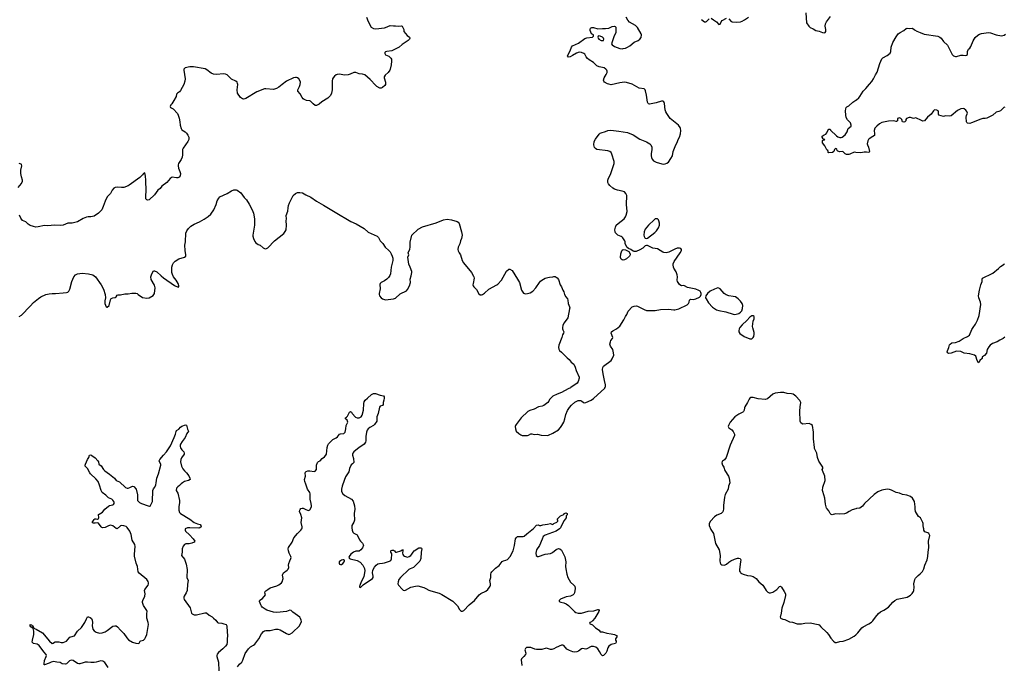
# Model space of a CAD drawing. Header units: inches. Extents: x 1933542 to 2138349, y 524876 to 666658.
# Tile 4 of 81: x 1944797 to 1962698, y 554951 to 566687. Entities that reach past the tile are written whole.
import ezdxf

# ---------------------------------------------------------------- set-up
doc = ezdxf.new("R2010")
doc.units = ezdxf.units.IN
doc.header["$MEASUREMENT"] = 0
for name, color, linetype in [('B9545', 7, 'Continuous'), ('B9546', 7, 'Continuous'), ('B9555', 7, 'Continuous'), ('B9556', 7, 'Continuous'), ('B9565', 7, 'Continuous'), ('B9566', 7, 'Continuous')]:
    doc.layers.add(name, color=color, linetype=linetype)

msp = doc.modelspace()

# ---------------------------------------------------------------- linework, layer by layer
at = {"layer": 'B9545', "color": 6, "elevation": 300}
for points in [[(1946403, 554910), (1946343, 555003), (1946310, 555028), (1946270, 555035), (1946190, 555010), (1946150, 555003), (1946090, 555000), (1946027, 555007), (1945990, 555006), (1945950, 554999), (1945890, 554979), (1945870, 554979), (1945850, 554986), (1945770, 555038), (1945730, 555044), (1945704, 555030), (1945650, 554977), (1945630, 554971), (1945570, 554981), (1945530, 555000), (1945470, 555007), (1945410, 555020), (1945370, 555011), (1945330, 554990), (1945250, 554959), (1945241, 554961), (1945234, 554970), (1945240, 554980), (1945250, 555039), (1945279, 555110), (1945283, 555130), (1945277, 555150), (1945236, 555196), (1945150, 555312), (1945114, 555334), (1945049, 555350), (1945024, 555370), (1945027, 555407), (1945053, 555510), (1945053, 555573), (1945043, 555623), (1945000, 555650), (1944986, 555670), (1944989, 555690), (1945010, 555687), (1945030, 555670), (1945042, 555650), (1945042, 555642), (1945063, 555623), (1945097, 555610), (1945210, 555539), (1945337, 555390), (1945389, 555350), (1945407, 555353), (1945427, 555373), (1945444, 555376), (1945510, 555375), (1945550, 555364), (1945590, 555365), (1945649, 555391), (1945710, 555460), (1945724, 555470), (1945791, 555490), (1945850, 555573), (1945921, 555639), (1945983, 555730), (1946010, 555796), (1946030, 555830), (1946050, 555835), (1946080, 555820), (1946100, 555800), (1946114, 555774), (1946118, 555730), (1946115, 555670), (1946128, 555608), (1946150, 555579), (1946190, 555552), (1946250, 555534), (1946299, 555541), (1946350, 555560), (1946390, 555582), (1946490, 555665), (1946529, 555671), (1946550, 555667), (1946577, 555650), (1946630, 555590), (1946690, 555532), (1946744, 555450), (1946777, 555417), (1946850, 555372), (1946910, 555352), (1946950, 555345), (1946970, 555355), (1946989, 555391), (1947001, 555399), (1947050, 555410), (1947070, 555430), (1947085, 555455), (1947107, 555510), (1947137, 555690), (1947135, 555730), (1947110, 555810), (1947110, 555890), (1947115, 555930), (1947111, 555950), (1947050, 556038), (1947032, 556090), (1947030, 556110), (1947034, 556130), (1947072, 556210), (1947076, 556250), (1947066, 556310), (1947071, 556330), (1947134, 556406), (1947141, 556430), (1947138, 556450), (1947130, 556475), (1947110, 556510), (1946970, 556626), (1946953, 556653), (1946938, 556750), (1946915, 556810), (1946884, 556936), (1946883, 556970), (1946897, 557110), (1946893, 557150), (1946843, 557223), (1946822, 557330), (1946800, 557390), (1946750, 557459), (1946730, 557474), (1946690, 557489), (1946650, 557493), (1946630, 557486), (1946570, 557434), (1946550, 557438), (1946490, 557487), (1946450, 557497), (1946412, 557488), (1946350, 557454), (1946310, 557449), (1946290, 557458), (1946278, 557470), (1946230, 557537), (1946210, 557539), (1946170, 557532), (1946136, 557536), (1946121, 557541), (1946117, 557550), (1946150, 557601), (1946165, 557615), (1946190, 557616), (1946210, 557607), (1946230, 557620), (1946235, 557630), (1946231, 557690), (1946240, 557700), (1946303, 557737), (1946345, 557790), (1946410, 557844), (1946430, 557857), (1946490, 557869), (1946504, 557876), (1946515, 557890), (1946516, 557910), (1946510, 557930), (1946490, 557956), (1946470, 557971), (1946410, 557993), (1946362, 558042), (1946299, 558090), (1946278, 558130), (1946248, 558228), (1946221, 558290), (1946179, 558339), (1946084, 558430), (1946069, 558449), (1946028, 558528), (1945990, 558570), (1945988, 558590), (1945995, 558610), (1946028, 558692), (1946054, 558730), (1946067, 558773), (1946090, 558776), (1946110, 558768), (1946170, 558723), (1946218, 558670), (1946229, 558650), (1946237, 558610), (1946276, 558576), (1946319, 558510), (1946344, 558484), (1946430, 558425), (1946521, 558350), (1946549, 558309), (1946610, 558285), (1946722, 558182), (1946750, 558170), (1946770, 558170), (1946799, 558181), (1946850, 558210), (1946870, 558199), (1946917, 558150), (1946937, 558050), (1946936, 557970), (1946941, 557950), (1946954, 557930), (1946977, 557910), (1947010, 557893), (1947130, 557848), (1947157, 557843), (1947170, 557847), (1947190, 557878), (1947209, 557930), (1947218, 558130), (1947230, 558159), (1947253, 558190), (1947269, 558230), (1947279, 558270), (1947288, 558350), (1947320, 558430), (1947362, 558590), (1947361, 558610), (1947336, 558650), (1947335, 558670), (1947344, 558690), (1947410, 558772), (1947468, 558830), (1947537, 558943), (1947605, 559090), (1947627, 559150), (1947639, 559201), (1947650, 559221), (1947690, 559244), (1947721, 559279), (1947743, 559297), (1947810, 559322), (1947830, 559314), (1947845, 559245), (1947865, 559210), (1947862, 559190), (1947850, 559182), (1947837, 559163), (1947806, 559090), (1947750, 559021), (1947721, 558970), (1947715, 558950), (1947714, 558930), (1947722, 558902), (1947743, 558870), (1947782, 558830), (1947789, 558810), (1947784, 558790), (1947737, 558723), (1947726, 558690), (1947723, 558650), (1947741, 558570), (1947763, 558523), (1947790, 558486), (1947830, 558450), (1947873, 558393), (1947892, 558350), (1947894, 558330), (1947868, 558312), (1947794, 558290), (1947757, 558270), (1947730, 558250), (1947702, 558218), (1947670, 558196), (1947647, 558170), (1947641, 558130), (1947670, 558082), (1947700, 557950), (1947700, 557910), (1947688, 557830), (1947688, 557770), (1947702, 557730), (1947720, 557710), (1947890, 557607), (1947966, 557546), (1948030, 557520), (1948075, 557510), (1948093, 557490), (1948094, 557470), (1948071, 557450), (1948053, 557447), (1947887, 557453), (1947850, 557450), (1947808, 557430), (1947807, 557410), (1947814, 557390), (1947885, 557325), (1947950, 557250), (1947978, 557210), (1947971, 557190), (1947927, 557173), (1947878, 557162), (1947819, 557161), (1947791, 557150), (1947770, 557116), (1947750, 557070), (1947753, 557007), (1947739, 556950), (1947790, 556882), (1947824, 556790), (1947843, 556690), (1947838, 556550), (1947860, 556490), (1947849, 556429), (1947841, 556310), (1947825, 556270), (1947788, 556210), (1947780, 556190), (1947780, 556170), (1947789, 556150), (1947894, 555994), (1947921, 555901), (1947930, 555885), (1947970, 555870), (1948010, 555870), (1948165, 555905), (1948190, 555904), (1948240, 555860), (1948293, 555830), (1948319, 555810), (1948362, 555770), (1948390, 555731), (1948403, 555723), (1948470, 555717), (1948510, 555708), (1948550, 555690), (1948561, 555670), (1948564, 555650), (1948573, 555490), (1948569, 555430), (1948570, 555370), (1948560, 555330), (1948540, 555300), (1948490, 555250), (1948410, 555185), (1948386, 555154), (1948379, 555130), (1948379, 555110), (1948410, 555010), (1948419, 554850)], [(1950000, 558241), (1949978, 558290), (1949977, 558330), (1949992, 558390), (1949987, 558450), (1949990, 558461), (1950000, 558472)], [(1948754, 554926), (1948790, 554971), (1948833, 555007), (1948856, 555044), (1948896, 555164), (1948954, 555250), (1948990, 555288), (1949050, 555316), (1949070, 555335), (1949147, 555433), (1949190, 555521), (1949230, 555564), (1949245, 555575), (1949270, 555581), (1949350, 555584), (1949450, 555610), (1949490, 555610), (1949530, 555598), (1949650, 555527), (1949690, 555513), (1949710, 555515), (1949750, 555542), (1949790, 555582), (1949847, 555630), (1949883, 555670), (1949918, 555750), (1949917, 555770), (1949904, 555804), (1949890, 555824), (1949760, 555920), (1949730, 555949), (1949710, 555953), (1949648, 555932), (1949470, 555911), (1949410, 555915), (1949290, 555955), (1949260, 555970), (1949208, 556008), (1949190, 556027), (1949178, 556050), (1949156, 556110), (1949156, 556124), (1949164, 556136), (1949212, 556168), (1949267, 556230), (1949255, 556270), (1949257, 556290), (1949270, 556307), (1949310, 556331), (1949350, 556361), (1949470, 556397), (1949507, 556413), (1949556, 556450), (1949571, 556469), (1949584, 556530), (1949576, 556590), (1949581, 556610), (1949592, 556630), (1949662, 556678), (1949680, 556700), (1949688, 556730), (1949686, 556770), (1949690, 556801), (1949707, 556853), (1949727, 556890), (1949730, 556910), (1949726, 556930), (1949695, 556990), (1949682, 557030), (1949678, 557070), (1949685, 557090), (1949752, 557190), (1949778, 557270), (1949850, 557350), (1949910, 557405), (1949927, 557430), (1949934, 557450), (1949934, 557470), (1949916, 557550), (1949927, 557630), (1949911, 557690), (1949886, 557750), (1949887, 557773), (1949894, 557786), (1949910, 557799), (1949930, 557809), (1949950, 557809), (1950000, 557785)]]:
    msp.add_lwpolyline(points, dxfattribs=at)
at = {"layer": 'B9546', "color": 6, "elevation": 400}
for points in [[(1950000, 565224), (1949970, 565235), (1949948, 565248), (1949930, 565270), (1949898, 565338), (1949855, 565390), (1949853, 565410), (1949857, 565423), (1949882, 565470), (1949894, 565510), (1949900, 565550), (1949894, 565570), (1949870, 565610), (1949850, 565628), (1949830, 565638), (1949810, 565638), (1949777, 565630), (1949650, 565571), (1949569, 565510), (1949510, 565459), (1949466, 565434), (1949410, 565419), (1949270, 565432), (1949250, 565430), (1949110, 565373), (1948910, 565255), (1948890, 565247), (1948863, 565243), (1948846, 565246), (1948813, 565273), (1948759, 565350), (1948749, 565410), (1948762, 565510), (1948759, 565530), (1948750, 565550), (1948728, 565568), (1948650, 565608), (1948566, 565686), (1948538, 565698), (1948510, 565702), (1948371, 565691), (1948318, 565698), (1948276, 565716), (1948198, 565778), (1948170, 565793), (1947955, 565830), (1947887, 565833), (1947806, 565814), (1947781, 565790), (1947779, 565770), (1947805, 565610), (1947802, 565570), (1947781, 565510), (1947723, 565397), (1947703, 565377), (1947666, 565354), (1947648, 565332), (1947639, 565290), (1947601, 565219), (1947579, 565190), (1947563, 565157), (1947543, 565137), (1947532, 565110), (1947538, 565090), (1947587, 565067), (1947664, 564984), (1947680, 564950), (1947696, 564896), (1947709, 564830), (1947714, 564770), (1947730, 564707), (1947746, 564686), (1947807, 564647), (1947827, 564627), (1947855, 564590), (1947870, 564550), (1947869, 564510), (1947856, 564470), (1947769, 564351), (1947758, 564330), (1947754, 564310), (1947758, 564230), (1947750, 564190), (1947733, 564147), (1947685, 564070), (1947678, 564050), (1947675, 564030), (1947683, 563990), (1947710, 563930), (1947720, 563890), (1947713, 563850), (1947695, 563825), (1947670, 563814), (1947650, 563813), (1947570, 563823), (1947530, 563802), (1947470, 563730), (1947382, 563658), (1947350, 563621), (1947310, 563590), (1947250, 563502), (1947150, 563412), (1947126, 563406), (1947107, 563410), (1947093, 563430), (1947090, 563444), (1947090, 563490), (1947098, 563570), (1947093, 563770), (1947083, 563843), (1947070, 563901), (1947050, 563889), (1947032, 563868), (1946980, 563820), (1946790, 563676), (1946770, 563665), (1946690, 563638), (1946650, 563635), (1946570, 563641), (1946530, 563634), (1946510, 563626), (1946476, 563590), (1946447, 563530), (1946432, 563510), (1946390, 563465), (1946353, 563390), (1946317, 563290), (1946289, 563230), (1946230, 563170), (1946150, 563118), (1946090, 563101), (1946039, 563101), (1946010, 563096), (1945950, 563071), (1945849, 563011), (1945750, 562990), (1945670, 562987), (1945590, 562953), (1945530, 562946), (1945430, 562954), (1945310, 562942), (1945250, 562943), (1945130, 562920), (1945090, 562917), (1945050, 562925), (1944990, 562948), (1944952, 562970), (1944910, 563010), (1944850, 563037), (1944818, 563078), (1944796, 563136)], [(1944766, 563634), (1944829, 563710), (1944850, 563750), (1944850, 563770), (1944828, 563830), (1944815, 563890), (1944816, 563950), (1944833, 564033), (1944832, 564052), (1944823, 564063), (1944790, 564075)], [(1944789, 561291), (1944830, 561313), (1944990, 561477), (1945050, 561544), (1945139, 561621), (1945182, 561650), (1945270, 561690), (1945330, 561706), (1945388, 561712), (1945450, 561710), (1945590, 561719), (1945650, 561728), (1945670, 561735), (1945688, 561752), (1945707, 561790), (1945746, 561930), (1945782, 562010), (1945810, 562049), (1945850, 562070), (1945930, 562078), (1946050, 562069), (1946127, 562047), (1946173, 562013), (1946276, 561870), (1946318, 561790), (1946351, 561690), (1946354, 561630), (1946344, 561576), (1946346, 561530), (1946370, 561465), (1946382, 561462), (1946390, 561461), (1946421, 561490), (1946450, 561594), (1946462, 561618), (1946490, 561632), (1946530, 561638), (1946548, 561650), (1946570, 561678), (1946590, 561685), (1946630, 561686), (1946710, 561703), (1946770, 561705), (1946837, 561717), (1946910, 561718), (1946931, 561711), (1946951, 561691), (1947030, 561638), (1947110, 561623), (1947152, 561628), (1947226, 561674), (1947249, 561710), (1947262, 561810), (1947250, 561859), (1947187, 561967), (1947180, 562010), (1947200, 562070), (1947230, 562121), (1947250, 562124), (1947290, 562102), (1947368, 562028), (1947410, 561995), (1947610, 561856), (1947676, 561824), (1947688, 561832), (1947689, 561850), (1947678, 561890), (1947644, 561950), (1947592, 562012), (1947573, 562053), (1947563, 562090), (1947561, 562190), (1947572, 562228), (1947593, 562267), (1947623, 562297), (1947690, 562337), (1947795, 562370), (1947817, 562390), (1947818, 562410), (1947805, 562490), (1947802, 562590), (1947809, 562650), (1947816, 562804), (1947835, 562850), (1947865, 562890), (1947910, 562931), (1947970, 562969), (1948067, 563010), (1948150, 563058), (1948226, 563110), (1948270, 563149), (1948328, 563230), (1948367, 563330), (1948385, 563395), (1948415, 563445), (1948435, 563465), (1948570, 563527), (1948650, 563576), (1948690, 563593), (1948730, 563594), (1948750, 563589), (1948819, 563539), (1948877, 563457), (1948919, 563410), (1948970, 563334), (1949023, 563230), (1949047, 563170), (1949068, 563068), (1949064, 563010), (1949067, 562950), (1949035, 562770), (1949036, 562750), (1949048, 562708), (1949073, 562653), (1949090, 562628), (1949130, 562600), (1949170, 562587), (1949221, 562541), (1949250, 562527), (1949270, 562524), (1949310, 562542), (1949430, 562669), (1949598, 562802), (1949625, 562835), (1949640, 562870), (1949646, 562950), (1949641, 563030), (1949647, 563070), (1949643, 563130), (1949672, 563208), (1949675, 563270), (1949684, 563310), (1949702, 563358), (1949767, 563490), (1949810, 563530), (1949850, 563547), (1949890, 563546), (1949937, 563537), (1950000, 563505)]]:
    msp.add_lwpolyline(points, dxfattribs=at)
at = {"layer": 'B9555', "color": 6}
for points, elevation in [([(1954815, 560000), (1954810, 559996), (1954770, 559978), (1954650, 559908), (1954570, 559880), (1954490, 559843), (1954430, 559782), (1954415, 559750), (1954399, 559730), (1954326, 559674), (1954298, 559662), (1954232, 559648), (1954150, 559605), (1954074, 559586), (1954036, 559564), (1953912, 559450), (1953821, 559330), (1953808, 559310), (1953803, 559290), (1953808, 559250), (1953825, 559210), (1953870, 559163), (1953910, 559138), (1953932, 559130), (1953966, 559126), (1954030, 559129), (1954050, 559134), (1954090, 559158), (1954110, 559161), (1954149, 559149), (1954210, 559150), (1954277, 559137), (1954390, 559128), (1954410, 559132), (1954490, 559168), (1954590, 559233), (1954630, 559272), (1954656, 559310), (1954688, 559372), (1954707, 559430), (1954727, 559513), (1954757, 559583), (1954790, 559639), (1954830, 559682), (1954890, 559732), (1954950, 559764), (1954990, 559765), (1955010, 559758), (1955048, 559728), (1955070, 559724), (1955091, 559729), (1955187, 559773), (1955230, 559802), (1955434, 559990), (1955438, 560000)], 400), ([(1950000, 558472), (1950004, 558476), (1950033, 558487), (1950070, 558488), (1950150, 558475), (1950170, 558479), (1950190, 558511), (1950193, 558590), (1950210, 558635), (1950230, 558656), (1950259, 558670), (1950297, 558710), (1950338, 558742), (1950364, 558770), (1950376, 558790), (1950386, 558910), (1950396, 558950), (1950410, 558977), (1950450, 559013), (1950490, 559056), (1950553, 559087), (1950576, 559104), (1950610, 559150), (1950630, 559158), (1950690, 559165), (1950705, 559175), (1950712, 559188), (1950724, 559250), (1950730, 559310), (1950760, 559370), (1950759, 559390), (1950750, 559406), (1950721, 559430), (1950723, 559450), (1950740, 559460), (1950759, 559481), (1950790, 559551), (1950810, 559565), (1950830, 559551), (1950843, 559530), (1950903, 559463), (1950930, 559449), (1950970, 559448), (1951004, 559470), (1951021, 559499), (1951049, 559590), (1951055, 559710), (1951061, 559739), (1951078, 559770), (1951118, 559810), (1951190, 559871), (1951230, 559893), (1951265, 559890), (1951350, 559860), (1951410, 559850), (1951425, 559830), (1951425, 559810), (1951418, 559770), (1951405, 559730), (1951405, 559690), (1951390, 559675), (1951350, 559663), (1951336, 559644), (1951317, 559530), (1951292, 559470), (1951290, 559388), (1951250, 559330), (1951227, 559310), (1951164, 559276), (1951132, 559248), (1951115, 559225), (1951103, 559190), (1951092, 559110), (1951090, 559030), (1951084, 559010), (1951061, 558970), (1951038, 558950), (1950971, 558909), (1950873, 558830), (1950856, 558810), (1950848, 558790), (1950847, 558770), (1950868, 558710), (1950870, 558638), (1950850, 558613), (1950826, 558594), (1950792, 558530), (1950780, 558470), (1950723, 558377), (1950694, 558310), (1950660, 558210), (1950647, 558150), (1950649, 558110), (1950670, 558070), (1950710, 558037), (1950832, 557972), (1950857, 557937), (1950882, 557850), (1950889, 557790), (1950877, 557710), (1950882, 557590), (1950869, 557551), (1950837, 557490), (1950833, 557450), (1950842, 557410), (1950856, 557370), (1950870, 557351), (1950930, 557322), (1950940, 557310), (1950976, 557230), (1950990, 557210), (1951030, 557173), (1951042, 557150), (1951045, 557130), (1951038, 557102), (1951030, 557085), (1951000, 557050), (1950970, 557028), (1950910, 557024), (1950866, 557010), (1950820, 556970), (1950788, 556930), (1950779, 556910), (1950793, 556893), (1950807, 556887), (1950930, 556856), (1950989, 556829), (1951036, 556770), (1951067, 556710), (1951071, 556670), (1951052, 556568), (1951036, 556524), (1951005, 556470), (1950980, 556400), (1950972, 556390), (1950974, 556370), (1950990, 556365), (1951043, 556417), (1951211, 556530), (1951222, 556550), (1951225, 556570), (1951211, 556630), (1951218, 556682), (1951246, 556734), (1951276, 556770), (1951310, 556794), (1951338, 556802), (1951395, 556805), (1951429, 556811), (1951519, 556842), (1951544, 556856), (1951555, 556885), (1951561, 556970), (1951559, 556990), (1951545, 557010), (1951542, 557030), (1951550, 557040), (1951570, 557047), (1951590, 557044), (1951610, 557030), (1951628, 557008), (1951650, 557005), (1951725, 557035), (1951750, 557053), (1951770, 557052), (1951763, 557037), (1951757, 556990), (1951764, 556964), (1951772, 556950), (1951793, 556933), (1951830, 556920), (1951850, 556919), (1951880, 556930), (1951907, 556950), (1951927, 556970), (1951950, 557010), (1951970, 557030), (1952018, 557062), (1952039, 557081), (1952052, 557088), (1952088, 557088), (1952101, 557081), (1952108, 557068), (1952094, 557010), (1952087, 556890), (1952074, 556846), (1952050, 556817), (1951954, 556730), (1951894, 556706), (1951870, 556691), (1951718, 556550), (1951690, 556510), (1951676, 556470), (1951674, 556430), (1951682, 556410), (1951753, 556333), (1951770, 556320), (1951790, 556313), (1951810, 556318), (1951910, 556370), (1951990, 556389), (1952034, 556394), (1952145, 556365), (1952181, 556350), (1952236, 556316), (1952270, 556303), (1952423, 556263), (1952470, 556240), (1952670, 556116), (1952738, 556050), (1952755, 556030), (1952790, 555968), (1952810, 555945), (1952830, 555937), (1952850, 555936), (1952870, 555945), (1952970, 556053), (1953066, 556130), (1953150, 556235), (1953182, 556258), (1953270, 556296), (1953305, 556330), (1953337, 556370), (1953349, 556390), (1953355, 556410), (1953355, 556430), (1953342, 556490), (1953362, 556550), (1953364, 556610), (1953370, 556630), (1953382, 556650), (1953450, 556720), (1953516, 556764), (1953570, 556839), (1953590, 556852), (1953637, 556863), (1953665, 556875), (1953714, 556930), (1953767, 557033), (1953793, 557127), (1953813, 557250), (1953830, 557276), (1953850, 557290), (1953870, 557295), (1953950, 557291), (1953970, 557296), (1954017, 557343), (1954139, 557441), (1954190, 557497), (1954223, 557503), (1954250, 557494), (1954270, 557493), (1954310, 557504), (1954390, 557514), (1954450, 557531), (1954470, 557516), (1954490, 557511), (1954510, 557530), (1954565, 557555), (1954576, 557564), (1954581, 557570), (1954583, 557590), (1954569, 557610), (1954630, 557670), (1954689, 557691), (1954698, 557710), (1954730, 557722), (1954752, 557710), (1954752, 557688), (1954734, 557670), (1954732, 557630), (1954697, 557583), (1954655, 557505), (1954630, 557450), (1954612, 557430), (1954548, 557390), (1954350, 557319), (1954317, 557290), (1954294, 557246), (1954245, 557130), (1954195, 557050), (1954183, 556990), (1954188, 556948), (1954209, 556929), (1954230, 556930), (1954350, 556972), (1954450, 556984), (1954481, 556999), (1954550, 557059), (1954590, 557073), (1954616, 557070), (1954647, 557047), (1954705, 556925), (1954716, 556890), (1954724, 556830), (1954720, 556750), (1954724, 556704), (1954745, 556610), (1954764, 556550), (1954810, 556465), (1954872, 556410), (1954889, 556390), (1954896, 556350), (1954884, 556270), (1954873, 556247), (1954860, 556230), (1954813, 556207), (1954730, 556193), (1954630, 556152), (1954606, 556130), (1954607, 556110), (1954637, 556097), (1954690, 556087), (1954731, 556071), (1954777, 556037), (1954882, 555930), (1954910, 555912), (1954950, 555899), (1955010, 555901), (1955130, 555934), (1955236, 555944), (1955310, 555968), (1955323, 555963), (1955331, 555950), (1955326, 555930), (1955251, 555810), (1955210, 555759), (1955190, 555744), (1955161, 555730), (1955154, 555710), (1955170, 555708), (1955210, 555687), (1955264, 555630), (1955332, 555592), (1955350, 555562), (1955390, 555559), (1955470, 555534), (1955550, 555524), (1955611, 555510), (1955659, 555490), (1955656, 555470), (1955639, 555450), (1955631, 555430), (1955631, 555410), (1955641, 555390), (1955644, 555370), (1955627, 555350), (1955550, 555327), (1955510, 555300), (1955489, 555270), (1955474, 555210), (1955453, 555170), (1955430, 555146), (1955410, 555132), (1955390, 555125), (1955370, 555147), (1955341, 555201), (1955307, 555250), (1955270, 555281), (1955230, 555295), (1955188, 555292), (1955110, 555250), (1955087, 555247), (1955030, 555256), (1955010, 555253), (1954954, 555206), (1954925, 555195), (1954890, 555190), (1954854, 555194), (1954790, 555219), (1954746, 555246), (1954690, 555309), (1954670, 555319), (1954650, 555317), (1954550, 555273), (1954510, 555248), (1954470, 555236), (1954450, 555237), (1954390, 555259), (1954370, 555260), (1954290, 555237), (1954190, 555241), (1954165, 555245), (1954090, 555273), (1954050, 555277), (1954010, 555273), (1953990, 555256), (1953983, 555230), (1953996, 555170), (1953990, 555150), (1953962, 555110), (1953922, 555070), (1953912, 555050), (1953925, 554950)], 300), ([(1960000, 557798), (1959930, 557780), (1959877, 557750), (1959830, 557716), (1959790, 557705), (1959710, 557696), (1959630, 557703), (1959570, 557688), (1959550, 557692), (1959530, 557710), (1959510, 557762), (1959475, 557795), (1959466, 557810), (1959450, 557879), (1959437, 557990), (1959396, 558110), (1959392, 558130), (1959398, 558190), (1959441, 558310), (1959438, 558390), (1959390, 558490), (1959387, 558513), (1959398, 558530), (1959398, 558550), (1959323, 558663), (1959303, 558730), (1959290, 558810), (1959250, 558890), (1959245, 558910), (1959229, 559069), (1959231, 559190), (1959208, 559308), (1959188, 559328), (1959150, 559344), (1959037, 559337), (1959020, 559340), (1958998, 559358), (1958984, 559390), (1958980, 559570), (1958984, 559650), (1958996, 559730), (1958983, 559763), (1958905, 559845), (1958858, 559878), (1958830, 559887), (1958750, 559893), (1958690, 559910), (1958628, 559912), (1958530, 559900), (1958490, 559879), (1958390, 559794), (1958350, 559785), (1958225, 559795), (1958130, 559818), (1958090, 559820), (1958070, 559807), (1958057, 559790), (1958030, 559730), (1957980, 559650), (1957973, 559630), (1957970, 559590), (1957958, 559562), (1957943, 559550), (1957870, 559519), (1957797, 559470), (1957713, 559370), (1957681, 559310), (1957680, 559290), (1957691, 559270), (1957745, 559230), (1957770, 559199), (1957790, 559150), (1957790, 559130), (1957715, 558950), (1957642, 558730), (1957610, 558684), (1957576, 558664), (1957567, 558653), (1957565, 558630), (1957577, 558590), (1957599, 558550), (1957616, 558490), (1957686, 558390), (1957697, 558350), (1957708, 558270), (1957686, 558210), (1957675, 558150), (1957625, 558055), (1957610, 558010), (1957594, 557854), (1957595, 557790), (1957582, 557738), (1957552, 557708), (1957470, 557679), (1957428, 557650), (1957356, 557570), (1957334, 557530), (1957330, 557510), (1957333, 557490), (1957361, 557421), (1957409, 557349), (1957448, 557168), (1957513, 557050), (1957530, 556950), (1957527, 556850), (1957534, 556814), (1957546, 556790), (1957560, 556780), (1957570, 556775), (1957610, 556773), (1957650, 556789), (1957690, 556827), (1957728, 556852), (1957790, 556880), (1957850, 556899), (1957870, 556900), (1957894, 556894), (1957906, 556870), (1957904, 556830), (1957883, 556690), (1957885, 556665), (1957899, 556639), (1957910, 556627), (1957949, 556609), (1958030, 556585), (1958090, 556576), (1958130, 556563), (1958188, 556530), (1958238, 556470), (1958308, 556408), (1958323, 556390), (1958369, 556310), (1958401, 556281), (1958425, 556270), (1958450, 556267), (1958490, 556279), (1958564, 556330), (1958610, 556384), (1958630, 556388), (1958650, 556371), (1958698, 556290), (1958717, 556250), (1958721, 556219), (1958689, 556090), (1958654, 555990), (1958643, 555897), (1958627, 555847), (1958626, 555830), (1958632, 555810), (1958670, 555791), (1958710, 555783), (1958790, 555741), (1958850, 555734), (1958930, 555706), (1958970, 555704), (1959010, 555707), (1959070, 555719), (1959170, 555721), (1959316, 555696), (1959330, 555688), (1959361, 555650), (1959470, 555550), (1959501, 555510), (1959543, 555443), (1959590, 555387), (1959625, 555365), (1959650, 555365), (1959710, 555382), (1959771, 555389), (1959870, 555426), (1959970, 555480), (1960000, 555508)], 400), ([(1950000, 557785), (1950030, 557770), (1950050, 557765), (1950070, 557775), (1950100, 557830), (1950102, 557850), (1950096, 557890), (1950076, 557970), (1950079, 558070), (1950072, 558090), (1950028, 558150), (1950006, 558226), (1950000, 558241)], 300)]:
    msp.add_lwpolyline(points, dxfattribs=dict(at, elevation=elevation))
at = {"layer": 'B9555', "color": 6, "elevation": 300}
msp.add_lwpolyline([(1950670, 556869), (1950650, 556862), (1950627, 556850), (1950608, 556830), (1950606, 556810), (1950611, 556791), (1950630, 556782), (1950650, 556785), (1950670, 556801), (1950696, 556830), (1950704, 556850), (1950700, 556860), (1950690, 556869)], close=True, dxfattribs=at)
at = {"layer": 'B9556', "color": 6}
for points, elevation in [([(1959088, 566810), (1959102, 566630), (1959146, 566570), (1959170, 566548), (1959222, 566522), (1959271, 566490), (1959330, 566477), (1959390, 566456), (1959430, 566450), (1959444, 566456), (1959453, 566470), (1959452, 566510), (1959441, 566570), (1959449, 566610), (1959466, 566650), (1959536, 566744)], 400), ([(1951104, 566730), (1951133, 566653), (1951189, 566550), (1951227, 566527), (1951270, 566519), (1951430, 566537), (1951450, 566542), (1951530, 566581), (1951590, 566576), (1951630, 566578), (1951690, 566569), (1951736, 566576), (1951750, 566571), (1951770, 566530), (1951778, 566510), (1951780, 566470), (1951840, 566400), (1951881, 566370), (1951892, 566350), (1951884, 566330), (1951862, 566310), (1951750, 566236), (1951694, 566186), (1951560, 566120), (1951470, 566108), (1951450, 566101), (1951435, 566090), (1951433, 566070), (1951447, 566050), (1951510, 566022), (1951547, 565990), (1951555, 565970), (1951557, 565930), (1951551, 565869), (1951533, 565790), (1951524, 565770), (1951493, 565730), (1951439, 565681), (1951426, 565650), (1951426, 565630), (1951449, 565550), (1951446, 565510), (1951435, 565490), (1951390, 565452), (1951370, 565443), (1951344, 565444), (1951290, 565475), (1951270, 565492), (1951170, 565597), (1951070, 565682), (1951030, 565697), (1950970, 565701), (1950910, 565726), (1950890, 565729), (1950870, 565726), (1950806, 565694), (1950770, 565684), (1950710, 565680), (1950670, 565683), (1950610, 565696), (1950570, 565693), (1950550, 565683), (1950521, 565659), (1950496, 565630), (1950485, 565610), (1950477, 565570), (1950476, 565536), (1950480, 565410), (1950466, 565350), (1950447, 565310), (1950398, 565262), (1950287, 565193), (1950243, 565150), (1950191, 565130), (1950170, 565130), (1950130, 565155), (1950083, 565203), (1950071, 565211), (1950010, 565220), (1950000, 565224)], 400), ([(1955438, 560000), (1955445, 560015), (1955450, 560050), (1955427, 560130), (1955406, 560250), (1955395, 560330), (1955397, 560363), (1955413, 560387), (1955549, 560491), (1955570, 560521), (1955596, 560590), (1955595, 560630), (1955578, 560690), (1955540, 560750), (1955531, 560770), (1955528, 560790), (1955536, 560830), (1955547, 560853), (1955577, 560890), (1955581, 560910), (1955551, 560990), (1955556, 561010), (1955582, 561030), (1955650, 561068), (1955705, 561115), (1955779, 561230), (1955809, 561291), (1955836, 561330), (1955862, 561390), (1955930, 561466), (1955970, 561482), (1956010, 561484), (1956030, 561480), (1956150, 561416), (1956190, 561402), (1956230, 561398), (1956350, 561401), (1956450, 561418), (1956590, 561425), (1956690, 561410), (1956710, 561411), (1956778, 561430), (1956930, 561504), (1956959, 561530), (1956968, 561550), (1956973, 561587), (1956990, 561607), (1957050, 561601), (1957090, 561610), (1957155, 561645), (1957176, 561664), (1957187, 561690), (1957187, 561710), (1957179, 561730), (1957166, 561750), (1957145, 561765), (1957090, 561787), (1956939, 561819), (1956885, 561850), (1956870, 561854), (1956830, 561849), (1956814, 561854), (1956793, 561873), (1956759, 561930), (1956752, 561950), (1956759, 562010), (1956753, 562047), (1956730, 562103), (1956688, 562170), (1956681, 562190), (1956676, 562230), (1956678, 562250), (1956693, 562290), (1956807, 562450), (1956828, 562490), (1956831, 562511), (1956814, 562530), (1956790, 562535), (1956750, 562532), (1956710, 562516), (1956600, 562460), (1956550, 562449), (1956510, 562455), (1956490, 562463), (1956390, 562519), (1956310, 562533), (1956210, 562580), (1956190, 562583), (1956170, 562575), (1956124, 562536), (1956070, 562501), (1956005, 562475), (1955970, 562476), (1955950, 562482), (1955905, 562510), (1955867, 562527), (1955844, 562544), (1955807, 562610), (1955803, 562650), (1955797, 562670), (1955762, 562722), (1955750, 562736), (1955730, 562748), (1955670, 562770), (1955630, 562810), (1955622, 562830), (1955618, 562870), (1955627, 562913), (1955644, 562950), (1955676, 562984), (1955784, 563070), (1955810, 563102), (1955825, 563135), (1955841, 563199), (1955829, 563330), (1955833, 563490), (1955817, 563530), (1955790, 563555), (1955752, 563572), (1955668, 563588), (1955610, 563608), (1955583, 563623), (1955527, 563670), (1955503, 563703), (1955491, 563730), (1955489, 563770), (1955493, 563790), (1955547, 563893), (1955606, 564070), (1955606, 564110), (1955564, 564244), (1955551, 564270), (1955529, 564289), (1955490, 564303), (1955290, 564330), (1955265, 564345), (1955250, 564361), (1955233, 564410), (1955242, 564470), (1955264, 564516), (1955330, 564609), (1955350, 564624), (1955370, 564632), (1955450, 564654), (1955490, 564670), (1955542, 564678), (1955690, 564663), (1955850, 564634), (1955950, 564596), (1956070, 564518), (1956190, 564466), (1956254, 564430), (1956272, 564410), (1956289, 564370), (1956289, 564330), (1956276, 564250), (1956275, 564215), (1956281, 564181), (1956296, 564150), (1956322, 564122), (1956370, 564097), (1956470, 564068), (1956510, 564063), (1956530, 564065), (1956563, 564077), (1956590, 564100), (1956638, 564162), (1956664, 564210), (1956676, 564290), (1956724, 564410), (1956750, 564457), (1956766, 564510), (1956791, 564550), (1956810, 564611), (1956818, 564670), (1956813, 564710), (1956804, 564730), (1956772, 564772), (1956626, 564890), (1956561, 564981), (1956545, 565010), (1956531, 565050), (1956522, 565162), (1956510, 565195), (1956490, 565205), (1956464, 565204), (1956367, 565173), (1956310, 565165), (1956250, 565150), (1956230, 565155), (1956222, 565162), (1956209, 565189), (1956193, 565313), (1956175, 565395), (1956170, 565412), (1956152, 565430), (1956060, 565440), (1955930, 565515), (1955830, 565547), (1955790, 565549), (1955710, 565540), (1955550, 565505), (1955510, 565512), (1955482, 565522), (1955431, 565551), (1955416, 565570), (1955413, 565590), (1955423, 565630), (1955461, 565690), (1955477, 565730), (1955477, 565750), (1955470, 565770), (1955454, 565790), (1955425, 565810), (1955330, 565828), (1955290, 565851), (1955230, 565910), (1955150, 565956), (1955120, 565980), (1955096, 566010), (1955070, 566059), (1955054, 566074), (1955010, 566090), (1954970, 566095), (1954921, 566079), (1954850, 566034), (1954802, 566010), (1954767, 566007), (1954762, 566010), (1954754, 566030), (1954802, 566118), (1954830, 566190), (1954850, 566213), (1954957, 566263), (1955074, 566346), (1955110, 566356), (1955211, 566369), (1955230, 566387), (1955229, 566410), (1955190, 566432), (1955170, 566490), (1955167, 566510), (1955174, 566530), (1955198, 566542), (1955230, 566543), (1955310, 566520), (1955390, 566529), (1955450, 566526), (1955510, 566533), (1955570, 566563), (1955608, 566568), (1955626, 566566), (1955633, 566553), (1955633, 566450), (1955606, 566394), (1955557, 566250), (1955570, 566230), (1955610, 566200), (1955710, 566166), (1955750, 566160), (1955770, 566162), (1955808, 566172), (1955850, 566190), (1955890, 566213), (1955970, 566277), (1956044, 566310), (1956072, 566330), (1956094, 566366), (1956099, 566410), (1956094, 566430), (1956030, 566548), (1955990, 566583), (1955884, 566644), (1955856, 566676), (1955824, 566730)], 400), ([(1957191, 566691), (1957250, 566650), (1957270, 566645), (1957286, 566654), (1957330, 566701)], 400), ([(1957370, 566715), (1957410, 566683), (1957468, 566648), (1957510, 566599), (1957530, 566606), (1957551, 566649), (1957570, 566672), (1957650, 566712)], 400), ([(1957690, 566702), (1957730, 566656), (1957750, 566648), (1957824, 566644), (1957899, 566650), (1957930, 566659), (1957977, 566683), (1958050, 566730)], 400), ([(1960000, 564275), (1959970, 564279), (1959890, 564241), (1959870, 564236), (1959830, 564237), (1959807, 564247), (1959770, 564286), (1959750, 564289), (1959710, 564287), (1959670, 564297), (1959657, 564310), (1959656, 564336), (1959650, 564342), (1959630, 564345), (1959611, 564330), (1959601, 564290), (1959576, 564270), (1959510, 564266), (1959498, 564270), (1959498, 564290), (1959489, 564309), (1959470, 564321), (1959436, 564396), (1959394, 564450), (1959390, 564462), (1959390, 564492), (1959410, 564502), (1959430, 564502), (1959438, 564510), (1959410, 564515), (1959402, 564522), (1959388, 564550), (1959389, 564570), (1959425, 564595), (1959455, 564605), (1959472, 564628), (1959490, 564670), (1959510, 564695), (1959530, 564696), (1959540, 564680), (1959650, 564573), (1959670, 564559), (1959710, 564544), (1959730, 564543), (1959750, 564553), (1959805, 564595), (1959832, 564628), (1959844, 564650), (1959851, 564690), (1959860, 564710), (1959911, 564749), (1959915, 564770), (1959899, 564810), (1959850, 564865), (1959825, 564910), (1959817, 564950), (1959812, 565028), (1959814, 565066), (1959822, 565090), (1959836, 565104), (1959870, 565122), (1959943, 565190), (1960000, 565223)], 300), ([(1950000, 563505), (1950090, 563461), (1950190, 563389), (1950318, 563318), (1950530, 563186), (1950820, 563020), (1950917, 562977), (1951058, 562890), (1951130, 562826), (1951239, 562779), (1951296, 562750), (1951320, 562730), (1951353, 562670), (1951401, 562621), (1951444, 562550), (1951510, 562490), (1951530, 562465), (1951552, 562430), (1951569, 562390), (1951580, 562350), (1951580, 562310), (1951575, 562285), (1951548, 562190), (1951539, 562070), (1951525, 562035), (1951500, 562000), (1951470, 561970), (1951430, 561942), (1951368, 561910), (1951350, 561890), (1951347, 561873), (1951348, 561792), (1951333, 561710), (1951334, 561690), (1951341, 561670), (1951370, 561630), (1951392, 561612), (1951430, 561598), (1951450, 561597), (1951590, 561613), (1951630, 561627), (1951714, 561706), (1951830, 561758), (1951850, 561782), (1951881, 561850), (1951900, 561910), (1951893, 561970), (1951913, 562030), (1951918, 562062), (1951927, 562090), (1951927, 562110), (1951897, 562190), (1951870, 562245), (1951851, 562370), (1951869, 562410), (1951861, 562450), (1951887, 562513), (1951893, 562550), (1951897, 562643), (1951928, 562772), (1952042, 562878), (1952118, 562922), (1952370, 562992), (1952499, 563050), (1952570, 563058), (1952646, 563046), (1952750, 563017), (1952767, 563007), (1952785, 562985), (1952832, 562832), (1952843, 562770), (1952829, 562711), (1952809, 562670), (1952796, 562610), (1952767, 562550), (1952763, 562510), (1952767, 562487), (1952784, 562450), (1952811, 562410), (1952844, 562310), (1952866, 562266), (1953010, 562090), (1953047, 562027), (1953055, 562010), (1953057, 561990), (1953039, 561890), (1953038, 561870), (1953044, 561850), (1953056, 561830), (1953104, 561784), (1953146, 561706), (1953166, 561686), (1953190, 561684), (1953210, 561690), (1953245, 561715), (1953326, 561790), (1953470, 561865), (1953490, 561882), (1953556, 561950), (1953650, 562113), (1953690, 562154), (1953710, 562151), (1953750, 562128), (1953850, 561970), (1953881, 561910), (1953921, 561770), (1953955, 561715), (1953990, 561704), (1954030, 561708), (1954076, 561724), (1954126, 561754), (1954183, 561810), (1954249, 561911), (1954266, 561934), (1954290, 561955), (1954352, 561988), (1954397, 562003), (1954430, 562009), (1954490, 562010), (1954510, 562021), (1954530, 562019), (1954570, 561992), (1954590, 561964), (1954624, 561870), (1954650, 561828), (1954672, 561772), (1954690, 561741), (1954704, 561690), (1954727, 561647), (1954759, 561610), (1954765, 561590), (1954770, 561530), (1954794, 561470), (1954797, 561450), (1954795, 561430), (1954761, 561270), (1954751, 561249), (1954692, 561170), (1954674, 561130), (1954666, 561090), (1954666, 561066), (1954669, 561049), (1954689, 561010), (1954683, 560990), (1954664, 560956), (1954652, 560910), (1954596, 560770), (1954590, 560730), (1954598, 560698), (1954614, 560674), (1954650, 560645), (1954750, 560539), (1954785, 560510), (1954824, 560464), (1954870, 560428), (1954898, 560370), (1954913, 560310), (1954969, 560190), (1954971, 560169), (1954952, 560108), (1954930, 560079), (1954815, 560000)], 400)]:
    msp.add_lwpolyline(points, dxfattribs=dict(at, elevation=elevation))
at = {"layer": 'B9556', "color": 6, "elevation": 400}
for points in [[(1955329, 566391), (1955315, 566385), (1955308, 566370), (1955313, 566350), (1955328, 566330), (1955370, 566307), (1955410, 566309), (1955414, 566310), (1955419, 566330), (1955411, 566350), (1955390, 566370), (1955350, 566389)], [(1956370, 563070), (1956350, 563065), (1956330, 563050), (1956230, 562951), (1956170, 562880), (1956148, 562830), (1956145, 562770), (1956150, 562746), (1956163, 562723), (1956170, 562714), (1956190, 562708), (1956210, 562715), (1956342, 562818), (1956372, 562850), (1956410, 562906), (1956429, 562950), (1956432, 562990), (1956420, 563030), (1956409, 563049), (1956390, 563065)], [(1955770, 562317), (1955750, 562319), (1955730, 562335), (1955722, 562362), (1955728, 562428), (1955739, 562470), (1955750, 562495), (1955770, 562509), (1955810, 562503), (1955850, 562488), (1955872, 562472), (1955893, 562430), (1955894, 562410), (1955886, 562390), (1955830, 562342), (1955790, 562322)], [(1957490, 561810), (1957427, 561790), (1957351, 561750), (1957303, 561710), (1957271, 561670), (1957268, 561630), (1957276, 561610), (1957319, 561539), (1957390, 561464), (1957466, 561410), (1957510, 561398), (1957636, 561376), (1957770, 561333), (1957790, 561330), (1957826, 561334), (1957870, 561347), (1957903, 561370), (1957924, 561396), (1957940, 561440), (1957942, 561490), (1957930, 561530), (1957902, 561570), (1957860, 561610), (1957810, 561647), (1957770, 561658), (1957690, 561665), (1957643, 561683), (1957606, 561710), (1957530, 561796), (1957510, 561808)], [(1958130, 561301), (1958110, 561301), (1958070, 561279), (1958019, 561221), (1957930, 561141), (1957889, 561090), (1957879, 561070), (1957872, 561030), (1957874, 561010), (1957890, 560984), (1957970, 560930), (1958070, 560885), (1958090, 560884), (1958110, 560888), (1958130, 560908), (1958144, 560930), (1958153, 560970), (1958150, 561002), (1958124, 561084), (1958120, 561110), (1958135, 561205), (1958152, 561252), (1958149, 561289)]]:
    msp.add_lwpolyline(points, close=True, dxfattribs=at)
at = {"layer": 'B9565', "color": 6, "elevation": 400}
msp.add_lwpolyline([(1960000, 555508), (1960037, 555543), (1960108, 555632), (1960133, 555650), (1960237, 555703), (1960284, 555736), (1960310, 555759), (1960354, 555826), (1960408, 555892), (1960450, 555924), (1960510, 555955), (1960590, 556010), (1960670, 556098), (1960709, 556131), (1960750, 556155), (1960934, 556190), (1960995, 556225), (1961025, 556255), (1961046, 556290), (1961052, 556310), (1961057, 556370), (1961052, 556430), (1961070, 556510), (1961085, 556535), (1961130, 556586), (1961169, 556611), (1961210, 556658), (1961233, 556707), (1961252, 556770), (1961293, 556870), (1961307, 556930), (1961312, 557010), (1961326, 557090), (1961317, 557210), (1961344, 557310), (1961325, 557345), (1961310, 557358), (1961256, 557376), (1961238, 557410), (1961238, 557430), (1961228, 557448), (1961222, 557490), (1961222, 557530), (1961214, 557550), (1961173, 557630), (1961137, 557657), (1961084, 557750), (1961075, 557790), (1961078, 557830), (1961063, 557930), (1961050, 557962), (1961030, 557989), (1960990, 558019), (1960923, 558043), (1960850, 558059), (1960790, 558082), (1960730, 558095), (1960650, 558135), (1960610, 558147), (1960570, 558150), (1960470, 558137), (1960397, 558103), (1960330, 558059), (1960157, 557890), (1960118, 557842), (1960073, 557810), (1960010, 557800), (1960000, 557798)], dxfattribs=at)
at = {"layer": 'B9566', "color": 6, "elevation": 300}
for points in [[(1960000, 565223), (1960011, 565229), (1960054, 565266), (1960073, 565290), (1960132, 565390), (1960182, 565438), (1960250, 565512), (1960290, 565564), (1960319, 565610), (1960354, 565686), (1960386, 565734), (1960433, 565890), (1960470, 565975), (1960490, 565994), (1960566, 566034), (1960623, 566077), (1960637, 566110), (1960643, 566190), (1960671, 566270), (1960730, 566376), (1960769, 566430), (1960803, 566457), (1960870, 566491), (1960914, 566526), (1960930, 566530), (1960976, 566524), (1961030, 566532), (1961064, 566504), (1961110, 566478), (1961170, 566456), (1961241, 566421), (1961490, 566388), (1961523, 566370), (1961548, 566350), (1961591, 566291), (1961664, 566224), (1961750, 566057), (1961772, 566032), (1961810, 566018), (1961830, 566019), (1961910, 566040), (1961950, 566045), (1961990, 566039), (1962010, 566041), (1962030, 566054), (1962032, 566110), (1962041, 566139), (1962048, 566152), (1962072, 566170), (1962090, 566197), (1962130, 566300), (1962170, 566364), (1962215, 566405), (1962250, 566424), (1962286, 566434), (1962410, 566452), (1962450, 566446), (1962550, 566414), (1962650, 566395), (1962697, 566403), (1962719, 566421)], [(1962710, 565099), (1962690, 565090), (1962627, 565033), (1962601, 565019), (1962550, 565004), (1962490, 564951), (1962383, 564897), (1962352, 564888), (1962310, 564888), (1962270, 564880), (1962101, 564810), (1962070, 564802), (1962027, 564807), (1962017, 564817), (1962012, 564832), (1962007, 564913), (1962013, 564947), (1962029, 564990), (1962018, 565018), (1962000, 565040), (1961970, 565069), (1961950, 565074), (1961910, 565069), (1961850, 565037), (1961730, 564939), (1961704, 564936), (1961630, 564939), (1961590, 564929), (1961510, 564949), (1961504, 564970), (1961504, 565010), (1961495, 565030), (1961470, 565045), (1961430, 565046), (1961408, 565030), (1961368, 564972), (1961304, 564916), (1961250, 564847), (1961215, 564845), (1961190, 564852), (1961090, 564902), (1961050, 564888), (1960990, 564910), (1960971, 564909), (1960921, 564890), (1960907, 564870), (1960906, 564850), (1960891, 564830), (1960870, 564824), (1960849, 564830), (1960834, 564870), (1960814, 564890), (1960790, 564901), (1960754, 564890), (1960756, 564850), (1960741, 564839), (1960730, 564837), (1960690, 564850), (1960590, 564845), (1960470, 564820), (1960430, 564794), (1960379, 564750), (1960347, 564713), (1960333, 564670), (1960340, 564610), (1960336, 564584), (1960310, 564562), (1960239, 564521), (1960228, 564512), (1960214, 564486), (1960204, 564430), (1960209, 564410), (1960229, 564370), (1960249, 564290), (1960244, 564276), (1960236, 564270), (1960190, 564279), (1960150, 564281), (1960090, 564265), (1960000, 564275)], [(1962710, 560919), (1962679, 560890), (1962618, 560862), (1962566, 560830), (1962482, 560798), (1962443, 560770), (1962419, 560742), (1962388, 560690), (1962374, 560626), (1962336, 560584), (1962302, 560558), (1962296, 560550), (1962294, 560526), (1962256, 560490), (1962241, 560459), (1962231, 560449), (1962206, 560490), (1962183, 560570), (1962155, 560590), (1962070, 560615), (1961970, 560628), (1961910, 560657), (1961830, 560662), (1961730, 560627), (1961690, 560622), (1961666, 560630), (1961659, 560650), (1961664, 560670), (1961692, 560730), (1961702, 560778), (1961713, 560790), (1961745, 560810), (1961810, 560819), (1961877, 560843), (1961950, 560891), (1962032, 560928), (1962066, 560950), (1962110, 561053), (1962130, 561090), (1962175, 561150), (1962212, 561228), (1962239, 561310), (1962270, 561510), (1962265, 561550), (1962236, 561630), (1962230, 561670), (1962247, 561773), (1962274, 561870), (1962296, 561930), (1962296, 561970), (1962303, 561990), (1962350, 562015), (1962430, 562047), (1962490, 562081), (1962590, 562163), (1962630, 562203), (1962695, 562245), (1962704, 562256)]]:
    msp.add_lwpolyline(points, dxfattribs=at)

doc.saveas('drawing.dxf')
